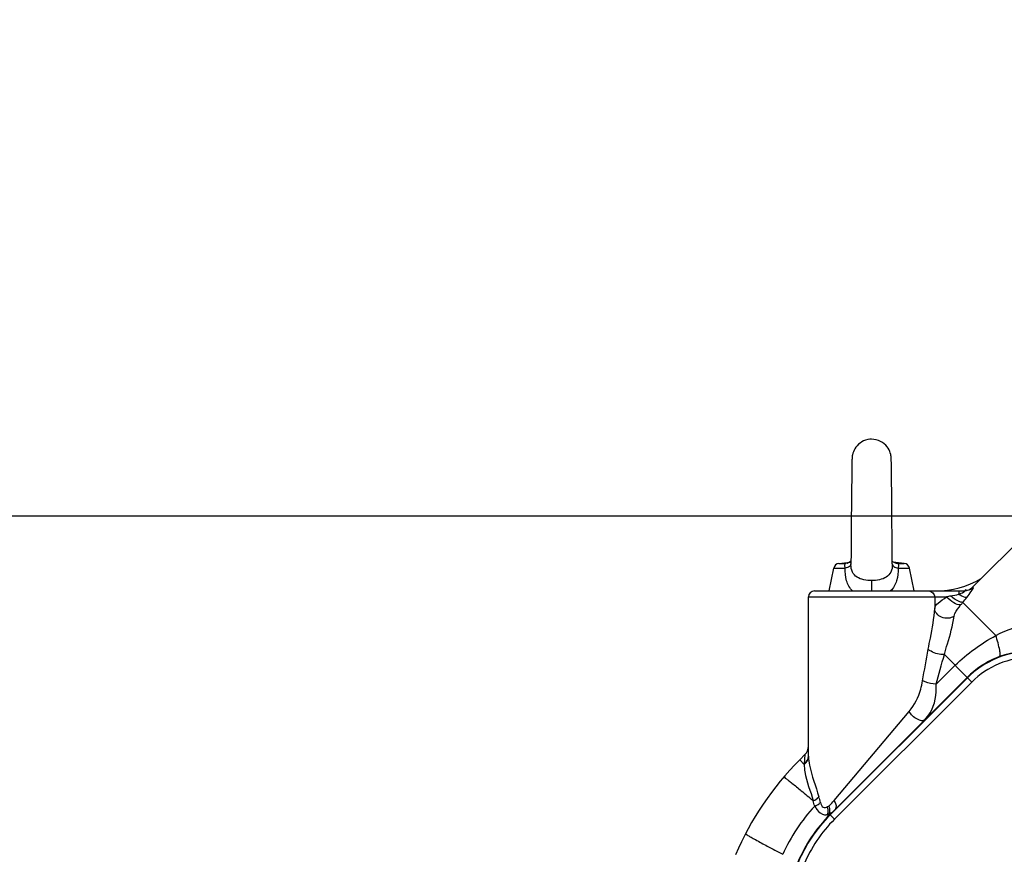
# Model space of a CAD drawing. Header units: millimetres. Extents: x 0 to 12486, y 0 to 8400.
# Tile 87 of 111: x 6058 to 6385, y 5476 to 5754. Entities that reach past the tile are written whole.
import ezdxf

# ---------------------------------------------------------------- set-up
doc = ezdxf.new("R2010")
doc.units = ezdxf.units.MM
doc.header["$LTSCALE"] = 653.4
doc.linetypes.add('CENTER', pattern=[0.6, 0.375, -0.075, 0.075, -0.075])
doc.layers.get('0').update_dxf_attribs({"linetype": 'CONTINUOUS'})
for name, color, linetype in [('03__ASM_ALL_CURVES', 7, 'CONTINUOUS'), ('304102000091DXF_CONTINUOUS_LINE', 7, 'CONTINUOUS'), ('304103000034DXF_CONTINUOUS_LINE', 7, 'CONTINUOUS'), ('304106000060DXF_CONTINUOUS_LINE', 7, 'CONTINUOUS'), ('501038000001DXF_CONTINUOUS_LINE', 7, 'CONTINUOUS'), ('DEFAULT_1', 7, 'CENTER'), ('DRW0004_DXF_DIMENSION', 7, 'CONTINUOUS')]:
    doc.layers.add(name, color=color, linetype=linetype)
doc.styles.get("Standard").update_dxf_attribs({"font": 'txt', "width": 0.7})
doc.dimstyles.new('DIMSTYLE_7', dxfattribs={"dimtxt": 100, "dimasz": 60, "dimexe": 1.5, "dimexo": 0, "dimgap": 1.25, "dimtad": 1, "dimdsep": 46, "dimtxsty": 'Standard', "dimblk": '_FILLED', "dimblk1": '_FILLED', "dimblk2": '_FILLED', "dimcen": 0.09, "dimclrt": 5, "dimazin": 2, "dimtp": 0.8, "dimtm": 0.8, "dimtfac": 1, "dimtofl": 0, "dimtmove": 0, "dimatfit": 3, "dimldrblk": '_FILLED', "dimfxl": 0, "dimtolj": 1, "dimarcsym": 0})
doc.dimstyles.new('DIMSTYLE_9', dxfattribs={"dimtxt": 100, "dimasz": 60, "dimexe": 1.5, "dimexo": 0, "dimgap": 1.25, "dimtad": 0, "dimtih": 1, "dimtoh": 1, "dimdsep": 46, "dimtxsty": 'Standard', "dimblk": '_FILLED', "dimblk1": '_FILLED', "dimblk2": '_FILLED', "dimcen": 0.09, "dimclrt": 5, "dimazin": 2, "dimtp": 1.2, "dimtm": 1.2, "dimtfac": 1, "dimtofl": 0, "dimtmove": 0, "dimatfit": 3, "dimldrblk": '_FILLED', "dimfxl": 0, "dimtolj": 1, "dimarcsym": 0})

# ---------------------------------------------------------------- blocks, each defined once
blk = doc.blocks.new('_FILLED')
at = {"color": 0, "linetype": 'ByBlock'}
blk.add_solid([(0, 0), (-1, 0.1167), (-1, -0.1167)], dxfattribs=at)
blk = doc.blocks.new('*D15')
at = {"layer": 'DRW0004_DXF_DIMENSION', "color": 2, "linetype": 'Continuous'}
for p, q in [((6162.72, 6428.55), (5978.08, 6428.55)), ((6008.08, 6428.55), (6008.08, 6008.55)), ((6008.08, 5588.55), (6008.08, 6008.55))]:
    blk.add_line(p, q, dxfattribs=at)
at = {"layer": 'DRW0004_DXF_DIMENSION', "color": 2, "linetype": 'Continuous', "xscale": 60, "yscale": 60, "zscale": 60}
for p, rotation in [((6008.08, 6428.55), 90), ((6008.08, 5588.55), 270)]:
    blk.add_blockref('_FILLED', p, dxfattribs=dict(at, rotation=rotation))
at = {"layer": 'DRW0004_DXF_DIMENSION', "color": 5, "linetype": 'Continuous', "insert": (5883.08, 6008.55), "char_height": 100, "width": 210, "attachment_point": 2, "rotation": 90, "line_spacing_factor": 0.9}
blk.add_mtext('840', dxfattribs=at)
blk = doc.blocks.new('*D16')
at = {"layer": 'DRW0004_DXF_DIMENSION', "color": 2, "linetype": 'Continuous'}
for p, q in [((6008.08, 5588.55), (6008.08, 5320.05)), ((6008.08, 5051.55), (6008.08, 5320.05)), ((6308.4, 5051.55), (5978.08, 5051.55))]:
    blk.add_line(p, q, dxfattribs=at)
at = {"layer": 'DRW0004_DXF_DIMENSION', "color": 2, "linetype": 'Continuous', "xscale": 60, "yscale": 60, "zscale": 60}
for p, rotation in [((6008.08, 5588.55), 90.00000000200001), ((6008.08, 5051.55), 270.000000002)]:
    blk.add_blockref('_FILLED', p, dxfattribs=dict(at, rotation=rotation))
at = {"layer": 'DRW0004_DXF_DIMENSION', "color": 5, "linetype": 'Continuous', "insert": (5883.08, 5320.05), "char_height": 100, "width": 210, "attachment_point": 2, "rotation": 90, "line_spacing_factor": 0.9}
blk.add_mtext('537', dxfattribs=at)
blk = doc.blocks.new('*D32')
at = {"layer": 'DRW0004_DXF_DIMENSION', "color": 2, "linetype": 'Continuous'}
blk.add_line((4881.93, 5588.55), (4881.93, 7558.67), dxfattribs=at)
at = {"layer": 'DRW0004_DXF_DIMENSION', "color": 5, "linetype": 'Continuous', "insert": (4756.93, 7608.67), "char_height": 100, "width": 490, "attachment_point": 1, "rotation": 90, "line_spacing_factor": 0.9}
blk.add_mtext('1554.38', dxfattribs=at)

msp = doc.modelspace()

# ---------------------------------------------------------------- linework, layer by layer
at = {"color": 2, "linetype": 'Continuous'}
msp.add_arc((6585.31, 5588.549), 1703.38, 290, 180, dxfattribs=at)
at = {"layer": '03__ASM_ALL_CURVES', "color": 4, "linetype": 'Continuous'}
msp.add_line((4631.407, 5588.549), (7425.31, 5588.549), dxfattribs=at)
msp.add_arc((6585.31, 5588.549), 1703.38, 290, 180, dxfattribs=at)
at = {"layer": '304102000091DXF_CONTINUOUS_LINE', "color": 9, "linetype": 'Continuous'}
for p, q in [((6373.193, 5534.623), (6327.515, 5488.945)), ((6373.193, 5534.623), (6373.135, 5534.763)), ((6374.607, 5533.209), (6373.193, 5534.623)), ((6374.607, 5533.209), (6328.928, 5487.531)), ((6327.515, 5488.945), (6327.396, 5489.024)), ((6328.928, 5487.531), (6327.514, 5488.945))]:
    msp.add_line(p, q, dxfattribs=at)
for points in [[(6394.403, 5543.409), (6390.502, 5543.409), (6382.622, 5541.855), (6375.952, 5537.382), (6373.193, 5534.623)], [(6394.403, 5541.409), (6390.762, 5541.409), (6383.407, 5539.959), (6377.182, 5535.784), (6374.607, 5533.209)]]:
    msp.add_open_spline(points, degree=3, knots=[0, 0, 0, 0, 0.5000009, 1, 1, 1, 1], dxfattribs=at)
for points in [[(6327.515, 5488.945), (6323.018, 5484.448), (6319.331, 5478.982), (6316.846, 5473.127)], [(6328.928, 5487.531), (6324.612, 5483.214), (6321.072, 5477.966), (6318.687, 5472.347)]]:
    msp.add_open_spline(points, degree=3, dxfattribs=at)
at = {"layer": '304103000034DXF_CONTINUOUS_LINE', "color": 7, "linetype": 'Continuous'}
for p, q in [((6374.806, 5564.72), (6475.067, 5664.981)), ((6322.31, 5563.549), (6372.197, 5563.549)), ((6320.31, 5508.522), (6320.31, 5561.549)), ((6317.379, 5507.294), (6319.139, 5509.053))]:
    msp.add_line(p, q, dxfattribs=at)
at = {"layer": '304103000034DXF_CONTINUOUS_LINE', "color": 9, "linetype": 'Continuous'}
for p, q in [((6370.293, 5563.549), (6370.293, 5562.396)), ((6375.011, 5564.736), (6374.806, 5564.72)), ((6320.31, 5561.549), (6366.232, 5561.549)), ((6362.298, 5561.549), (6362.298, 5557.71)), ((6371.623, 5559.723), (6382.635, 5548.711)), ((6365.53, 5542.364), (6373.132, 5534.762)), ((6362.739, 5532.451), (6369.091, 5538.803)), ((6328.836, 5493.748), (6353.766, 5523.426)), ((6319.139, 5509.054), (6318.907, 5505.926)), ((6320.31, 5508.522), (6320.311, 5508.361)), ((6317.379, 5507.294), (6318.897, 5505.775)), ((6318.907, 5505.926), (6318.897, 5505.775)), ((6326.585, 5489.129), (6326.879, 5489.217)), ((6326.879, 5489.217), (6327.167, 5489.331))]:
    msp.add_line(p, q, dxfattribs=at)
msp.add_lwpolyline([(6326.682, 5491.729), (6326.906, 5491.874), (6327.132, 5492.038)], dxfattribs=at)
at = {"layer": '304103000034DXF_CONTINUOUS_LINE', "color": 7, "linetype": 'Continuous'}
for centre, radius, start, end in [((6362.622, 5593.549), 30, 270, 300.23177), ((6322.31, 5561.549), 2, 90, 180), ((6371.977, 5567.549), 4, 273.13379, 314.99154), ((6316.31, 5511.881), 4, 315.00589, 0.00833), ((6388.09, 5436.583), 100, 135.00002, 156.99999)]:
    msp.add_arc(centre, radius, start, end, dxfattribs=at)
at = {"layer": '304103000034DXF_CONTINUOUS_LINE', "color": 9, "linetype": 'Continuous'}
for centre, radius, start, end in [((6408.27, 5360.976), 204.931, 101.44117, 101.83725), ((6495.208, 5457.853), 160.158, 140.50171, 140.89851), ((6249.588, 5473.166), 77.315, 14.92895, 16.4241), ((6368.313, 5449.926), 62.253, 137.57755, 155.39017), ((6268.478, 5478.209), 55.598, 14.27918, 16.16684), ((6319.505, 5492.311), 7.762, 335.79456, 336.65361)]:
    msp.add_arc(centre, radius, start, end, dxfattribs=at)
for points in [[(6360.299, 5563.549), (6361.242, 5563.549), (6362.298, 5562.491), (6362.298, 5561.549)], [(6371.087, 5562.743), (6371.5, 5562.941), (6372.654, 5563.549), (6372.197, 5563.549)], [(6367.62, 5561.835), (6368.504, 5562.014), (6369.398, 5562.167), (6370.262, 5562.426)], [(6371.623, 5559.723), (6372.076, 5560.276), (6372.539, 5560.821), (6372.985, 5561.379)], [(6382.635, 5548.711), (6386.514, 5550.685), (6390.715, 5552.169), (6395.008, 5552.885)], [(6369.091, 5538.803), (6373.046, 5542.758), (6377.78, 5545.933), (6382.635, 5548.711)], [(6358.292, 5533.663), (6358.869, 5537.165), (6359.513, 5540.656), (6360.158, 5544.146)], [(6362.739, 5532.451), (6363.623, 5535.768), (6364.576, 5539.066), (6365.53, 5542.364)], [(6318.897, 5505.775), (6319.692, 5506.352), (6320.305, 5507.378), (6320.312, 5508.361)], [(6318.907, 5505.926), (6319.702, 5506.505), (6320.31, 5507.539), (6320.31, 5508.522)], [(6321.877, 5493.689), (6322.47, 5493.973), (6323.459, 5494.273), (6323.41, 5494.928)], [(6327.132, 5492.038), (6327.774, 5492.53), (6328.357, 5493.123), (6328.799, 5493.8)]]:
    msp.add_open_spline(points, degree=3, dxfattribs=at)
for points, knots in [([(6375.011, 5564.736), (6374.519, 5564.233), (6373.639, 5563.441), (6372.664, 5563.796), (6372.449, 5563.938)], [0, 0, 0, 0, 0.7318759, 1, 1, 1, 1]), ([(6372.999, 5561.386), (6373.594, 5562.107), (6373.943, 5562.608), (6375.389, 5564.764), (6375.011, 5564.736)], [0, 0, 0, 0, 0.7114344, 1, 1, 1, 1]), ([(6362.298, 5557.71), (6362.366, 5558.409), (6363.809, 5559.898), (6365.258, 5560.926), (6366.232, 5561.549)], [0, 0, 0, 0, 0.377766, 1, 1, 1, 1]), ([(6370.92, 5558.865), (6370.149, 5558.806), (6368.391, 5559.701), (6366.958, 5560.785), (6366.232, 5561.549)], [0, 0, 0, 0, 0.4233867, 1, 1, 1, 1]), ([(6371.623, 5559.723), (6371.36, 5559.706), (6369.839, 5560.061), (6368.563, 5560.996), (6367.62, 5561.835)], [0, 0, 0, 0, 0.172535, 1, 1, 1, 1]), ([(6370.293, 5562.396), (6370.427, 5562.452), (6370.694, 5562.563), (6370.958, 5562.681), (6371.087, 5562.743)], [0, 0, 0, 0, 0.5032334, 1, 1, 1, 1]), ([(6372.999, 5561.386), (6372.828, 5561.362), (6371.842, 5561.453), (6370.963, 5561.958), (6370.293, 5562.396)], [0, 0, 0, 0, 0.177586, 1, 1, 1, 1]), ([(6360.158, 5544.146), (6360.386, 5545.383), (6361.208, 5549.881), (6362.162, 5554.393), (6362.298, 5557.71)], [0, 0, 0, 0, 0.2747479, 1, 1, 1, 1]), ([(6368.782, 5555.113), (6367.598, 5554.365), (6364.543, 5554.017), (6362.328, 5556.471), (6362.298, 5557.71)], [0, 0, 0, 0, 0.5305151, 1, 1, 1, 1]), ([(6368.782, 5555.113), (6368.821, 5555.412), (6369.3, 5556.801), (6370.196, 5557.973), (6370.92, 5558.865)], [0, 0, 0, 0, 0.2077814, 1, 1, 1, 1]), ([(6365.53, 5542.364), (6365.857, 5543.537), (6367.028, 5547.759), (6368.373, 5551.971), (6368.782, 5555.113)], [0, 0, 0, 0, 0.2776076, 1, 1, 1, 1]), ([(6383.835, 5541.648), (6384.043, 5541.726), (6384.119, 5542.655), (6383.794, 5544.831), (6383.161, 5547.09), (6382.635, 5548.711)], [0, 0, 0, 0, 0.0915581, 0.2979063, 1, 1, 1, 1]), ([(6365.53, 5542.364), (6364.003, 5542.319), (6362.016, 5542.756), (6360.414, 5543.857), (6360.158, 5544.146)], [0, 0, 0, 0, 0.7981413, 1, 1, 1, 1]), ([(6353.766, 5523.426), (6355.552, 5525.551), (6357.33, 5529.026), (6358.133, 5532.696), (6358.292, 5533.663)], [0, 0, 0, 0, 0.7390928, 1, 1, 1, 1]), ([(6362.739, 5532.451), (6361.521, 5532.569), (6359.988, 5532.891), (6358.569, 5533.506), (6358.292, 5533.663)], [0, 0, 0, 0, 0.7939012, 1, 1, 1, 1]), ([(6358.967, 5520.598), (6359.663, 5521.294), (6362.332, 5524.639), (6362.923, 5529.213), (6362.739, 5532.451)], [0, 0, 0, 0, 0.2328089, 1, 1, 1, 1]), ([(6358.967, 5520.597), (6358.398, 5520.028), (6355.764, 5520.926), (6354.461, 5522.353), (6353.766, 5523.426)], [0, 0, 0, 0, 0.3863356, 1, 1, 1, 1]), ([(6320.311, 5508.361), (6320.325, 5507.409), (6320.978, 5502.825), (6322.717, 5498.528), (6323.748, 5495.026)], [0, 0, 0, 0, 0.2067899, 1, 1, 1, 1]), ([(6318.897, 5505.775), (6318.864, 5504.936), (6319.313, 5500.76), (6320.972, 5496.887), (6321.877, 5493.689)], [0, 0, 0, 0, 0.2016288, 1, 1, 1, 1]), ([(6312.095, 5501.582), (6312.143, 5501.638), (6312.45, 5501.306), (6312.905, 5501.09), (6313.769, 5500.351), (6315.442, 5499.048), (6318.2, 5496.755), (6320.548, 5494.804), (6321.877, 5493.689)], [0, 0, 0, 0, 0.0176493, 0.0688337, 0.1529751, 0.2686872, 0.5862761, 1, 1, 1, 1]), ([(6322.358, 5491.922), (6322.864, 5492.133), (6323.526, 5492.315), (6323.956, 5492.889), (6323.964, 5493.001)], [0, 0, 0, 0, 0.83011, 1, 1, 1, 1]), ([(6322.358, 5491.922), (6322.576, 5491.523), (6323.324, 5490.269), (6324.637, 5489.132), (6325.669, 5489.047)], [0, 0, 0, 0, 0.3046925, 1, 1, 1, 1]), ([(6324.293, 5493.084), (6324.445, 5492.511), (6324.885, 5491.199), (6326.255, 5491.472), (6326.682, 5491.729)], [0, 0, 0, 0, 0.5431748, 1, 1, 1, 1]), ([(6326.838, 5490.782), (6326.807, 5490.905), (6326.711, 5491.159), (6326.568, 5491.39), (6326.483, 5491.506)], [0, 0, 0, 0, 0.4687589, 1, 1, 1, 1]), ([(6327.377, 5491.032), (6327.355, 5491.199), (6327.289, 5491.54), (6327.19, 5491.871), (6327.132, 5492.038)], [0, 0, 0, 0, 0.4893527, 1, 1, 1, 1]), ([(6329.289, 5490.919), (6329.417, 5491.047), (6329.854, 5492.011), (6329.28, 5493.062), (6328.836, 5493.748)], [0, 0, 0, 0, 0.1814191, 1, 1, 1, 1]), ([(6325.669, 5489.047), (6325.822, 5489.034), (6326.131, 5489.038), (6326.436, 5489.092), (6326.585, 5489.129)], [0, 0, 0, 0, 0.4989782, 1, 1, 1, 1]), ([(6326.913, 5488.77), (6326.868, 5488.822), (6326.76, 5488.942), (6326.65, 5489.06), (6326.585, 5489.129)], [0, 0, 0, 0, 0.4192916, 1, 1, 1, 1]), ([(6326.632, 5489.235), (6326.675, 5489.335), (6326.758, 5489.542), (6326.821, 5489.757), (6326.845, 5489.868)], [0, 0, 0, 0, 0.4886109, 1, 1, 1, 1]), ([(6326.845, 5489.868), (6326.877, 5490.013), (6326.916, 5490.32), (6326.878, 5490.629), (6326.838, 5490.782)], [0, 0, 0, 0, 0.4832595, 1, 1, 1, 1]), ([(6327.167, 5489.331), (6327.308, 5489.396), (6327.587, 5489.543), (6327.852, 5489.714), (6327.984, 5489.805)], [0, 0, 0, 0, 0.4901984, 1, 1, 1, 1]), ([(6327.349, 5489.113), (6327.325, 5489.145), (6327.265, 5489.218), (6327.204, 5489.289), (6327.167, 5489.331)], [0, 0, 0, 0, 0.4187693, 1, 1, 1, 1]), ([(6327.168, 5489.331), (6327.225, 5489.447), (6327.32, 5489.701), (6327.372, 5489.966), (6327.389, 5490.105)], [0, 0, 0, 0, 0.4816799, 1, 1, 1, 1]), ([(6327.389, 5490.105), (6327.408, 5490.253), (6327.423, 5490.564), (6327.398, 5490.873), (6327.377, 5491.032)], [0, 0, 0, 0, 0.4837009, 1, 1, 1, 1]), ([(6299.356, 5482.695), (6299.317, 5482.62), (6299.803, 5482.444), (6300.222, 5482.056), (6301.371, 5481.467), (6303.444, 5480.27), (6306.992, 5478.373), (6310.006, 5476.756), (6311.714, 5475.851)], [0, 0, 0, 0, 0.0178145, 0.0696005, 0.154618, 0.2712605, 0.5896106, 1, 1, 1, 1])]:
    msp.add_open_spline(points, degree=3, knots=knots, dxfattribs=at)
at = {"layer": '304106000060DXF_CONTINUOUS_LINE', "color": 7, "linetype": 'Continuous'}
msp.add_line((6373.134, 5534.762), (6327.397, 5489.026), dxfattribs=at)
for centre, radius, start, end in [((6394.347, 5513.549), 30, 90, 135), ((6362.752, 5453.67), 50, 135, 157)]:
    msp.add_arc(centre, radius, start, end, dxfattribs=at)
at = {"layer": '501038000001DXF_CONTINUOUS_LINE', "color": 7, "linetype": 'Continuous'}
for p, q in [((6334.746, 5606.005), (6334.725, 5604.805)), ((6334.746, 5606.005), (6334.725, 5604.805)), ((6334.759, 5606.608), (6334.746, 5606.005)), ((6334.759, 5606.608), (6334.746, 5606.005)), ((6347.855, 5606.853), (6347.842, 5607.281)), ((6347.855, 5606.853), (6347.842, 5607.281)), ((6347.868, 5606.316), (6347.855, 5606.853)), ((6347.868, 5606.316), (6347.855, 5606.853)), ((6347.881, 5605.652), (6347.868, 5606.316)), ((6347.881, 5605.652), (6347.868, 5606.316)), ((6334.703, 5603.187), (6334.678, 5601.057)), ((6334.703, 5603.187), (6334.678, 5601.057)), ((6334.725, 5604.805), (6334.703, 5603.187)), ((6334.725, 5604.805), (6334.703, 5603.187)), ((6347.901, 5604.4), (6347.881, 5605.652)), ((6347.901, 5604.4), (6347.881, 5605.652)), ((6347.922, 5602.828), (6347.901, 5604.4)), ((6347.922, 5602.828), (6347.901, 5604.4)), ((6347.951, 5600.205), (6347.922, 5602.828)), ((6347.951, 5600.205), (6347.922, 5602.828)), ((6334.678, 5601.057), (6334.643, 5597.442)), ((6334.678, 5601.057), (6334.643, 5597.442)), ((6347.99, 5596.071), (6347.951, 5600.205)), ((6347.99, 5596.071), (6347.951, 5600.205)), ((6334.643, 5597.442), (6334.519, 5582.431)), ((6334.643, 5597.442), (6334.519, 5582.431)), ((6334.512, 5581.543), (6334.483, 5578.234)), ((6334.512, 5581.543), (6334.483, 5578.234)), ((6334.519, 5582.431), (6334.512, 5581.543)), ((6334.519, 5582.431), (6334.512, 5581.543)), ((6348.146, 5577.325), (6348.113, 5581.082)), ((6348.139, 5578.032), (6348.113, 5581.082)), ((6334.483, 5578.234), (6334.456, 5575.35)), ((6334.483, 5578.234), (6334.456, 5575.35)), ((6348.165, 5575.34), (6348.139, 5578.032)), ((6348.171, 5574.727), (6348.146, 5577.325)), ((6330.446, 5572.724), (6334.123, 5573.172)), ((6334.436, 5573.489), (6334.425, 5572.54)), ((6334.456, 5575.35), (6334.436, 5573.489)), ((6334.456, 5575.35), (6334.436, 5573.442)), ((6348.185, 5573.441), (6348.165, 5575.34)), ((6348.196, 5572.54), (6348.171, 5574.727)), ((6348.498, 5573.172), (6348.474, 5573.189)), ((6352.175, 5572.724), (6348.498, 5573.172)), ((6327.21, 5563.549), (6328.727, 5571.131)), ((6334.425, 5572.54), (6334.425, 5572.542)), ((6348.196, 5572.542), (6348.196, 5572.54)), ((6355.41, 5563.549), (6353.894, 5571.131))]:
    msp.add_line(p, q, dxfattribs=at)
at = {"layer": '501038000001DXF_CONTINUOUS_LINE', "color": 9, "linetype": 'Continuous'}
for p, q in [((6328.727, 5571.131), (6332.53, 5571.131)), ((6330.446, 5572.724), (6332.64, 5572.724)), ((6333.229, 5572.795), (6332.64, 5572.724)), ((6333.222, 5572.834), (6333.253, 5572.84)), ((6334.424, 5572.345), (6334.425, 5572.54)), ((6348.196, 5572.54), (6348.196, 5572.345)), ((6349.363, 5572.841), (6349.399, 5572.834)), ((6349.392, 5572.795), (6349.98, 5572.724)), ((6349.98, 5572.724), (6352.175, 5572.724)), ((6350.09, 5571.131), (6353.894, 5571.131)), ((6341.31, 5566.964), (6341.31, 5563.549))]:
    msp.add_line(p, q, dxfattribs=at)
at = {"layer": '501038000001DXF_CONTINUOUS_LINE', "color": 7, "linetype": 'Continuous'}
for points in [[(6341.31, 5614.049), (6340.718, 5614.022), (6339.997, 5613.914), (6339.303, 5613.731), (6338.644, 5613.477), (6338.027, 5613.158), (6337.459, 5612.785), (6336.943, 5612.363), (6336.483, 5611.901), (6336.082, 5611.411), (6335.742, 5610.902), (6335.46, 5610.384), (6335.236, 5609.865), (6335.064, 5609.354), (6334.944, 5608.873), (6334.872, 5608.467), (6334.834, 5608.17), (6334.814, 5607.954), (6334.802, 5607.779), (6334.793, 5607.618), (6334.786, 5607.453), (6334.779, 5607.275), (6334.772, 5607.079), (6334.759, 5606.608)], [(6341.31, 5614.049), (6340.718, 5614.022), (6339.997, 5613.914), (6339.303, 5613.731), (6338.644, 5613.477), (6338.027, 5613.158), (6337.459, 5612.785), (6336.943, 5612.363), (6336.483, 5611.901), (6336.082, 5611.411), (6335.742, 5610.902), (6335.46, 5610.384), (6335.236, 5609.865), (6335.064, 5609.354), (6334.944, 5608.873), (6334.872, 5608.467), (6334.834, 5608.17), (6334.814, 5607.954), (6334.802, 5607.779), (6334.793, 5607.618), (6334.786, 5607.453), (6334.779, 5607.275), (6334.772, 5607.079), (6334.759, 5606.608)], [(6347.842, 5607.281), (6347.834, 5607.464), (6347.827, 5607.635), (6347.817, 5607.806), (6347.802, 5608), (6347.778, 5608.248), (6347.73, 5608.585), (6347.647, 5609.004), (6347.52, 5609.475), (6347.341, 5609.976), (6347.102, 5610.5), (6346.798, 5611.033), (6346.427, 5611.558), (6345.989, 5612.062), (6345.481, 5612.534), (6344.906, 5612.963), (6344.265, 5613.338), (6343.561, 5613.647), (6342.802, 5613.875), (6341.995, 5614.012), (6341.31, 5614.049)], [(6347.842, 5607.281), (6347.834, 5607.464), (6347.827, 5607.635), (6347.817, 5607.806), (6347.802, 5608), (6347.778, 5608.248), (6347.73, 5608.585), (6347.647, 5609.004), (6347.52, 5609.475), (6347.341, 5609.976), (6347.102, 5610.5), (6346.798, 5611.033), (6346.427, 5611.558), (6345.989, 5612.062), (6345.481, 5612.534), (6344.906, 5612.963), (6344.265, 5613.338), (6343.561, 5613.647), (6342.802, 5613.875), (6341.995, 5614.012), (6341.31, 5614.049)], [(6348.113, 5581.082), (6348.062, 5587.279), (6347.99, 5596.071)], [(6348.113, 5581.082), (6348.062, 5587.279), (6347.99, 5596.071)], [(6334.436, 5573.442), (6334.286, 5573.289), (6333.989, 5573.077), (6333.58, 5572.889), (6333.23, 5572.795)], [(6349.391, 5572.795), (6349.054, 5572.885), (6348.641, 5573.071), (6348.342, 5573.283), (6348.185, 5573.441)]]:
    msp.add_lwpolyline(points, dxfattribs=at)
for centre, start, end in [((6330.688, 5570.739), 96.95296, 168.69007), ((6351.933, 5570.739), 11.30993, 83.04704)]:
    msp.add_arc(centre, 2, start, end, dxfattribs=at)
at = {"layer": '501038000001DXF_CONTINUOUS_LINE', "color": 9, "linetype": 'Continuous'}
for centre, radius, start, end in [((6345.651, 5505.903), 68.075, 100.52016, 101.01824), ((6348.244, 5491.981), 82.237, 100.24744, 100.50305), ((6334.377, 5491.979), 82.239, 79.50011, 79.74946), ((6336.97, 5505.904), 68.075, 78.98176, 79.47976)]:
    msp.add_arc(centre, radius, start, end, dxfattribs=at)
for points, knots in [([(6332.53, 5571.131), (6332.434, 5571.487), (6332.277, 5572.054), (6332.519, 5572.588), (6332.64, 5572.724)], [0, 0, 0, 0, 0.6695464, 1, 1, 1, 1]), ([(6334.979, 5563.548), (6334.044, 5564.472), (6332.65, 5566.965), (6332.478, 5569.73), (6332.53, 5571.131)], [0, 0, 0, 0, 0.4839155, 1, 1, 1, 1]), ([(6334.424, 5572.345), (6334.411, 5572.068), (6333.721, 5571.467), (6333.011, 5571.261), (6332.53, 5571.131)], [0, 0, 0, 0, 0.3576435, 1, 1, 1, 1]), ([(6341.31, 5566.964), (6340.431, 5566.964), (6338.743, 5567.143), (6336.401, 5567.966), (6334.624, 5569.803), (6334.429, 5571.491), (6334.424, 5572.345)], [0, 0, 0, 0, 0.2667864, 0.5116712, 0.7407301, 1, 1, 1, 1]), ([(6348.196, 5572.345), (6348.191, 5571.491), (6347.997, 5569.803), (6346.22, 5567.966), (6343.878, 5567.143), (6342.189, 5566.964), (6341.31, 5566.964)], [0, 0, 0, 0, 0.2592683, 0.4883285, 0.7332142, 1, 1, 1, 1]), ([(6350.09, 5571.131), (6350.142, 5569.73), (6349.97, 5566.965), (6348.576, 5564.472), (6347.641, 5563.548)], [0, 0, 0, 0, 0.5160839, 1, 1, 1, 1]), ([(6348.196, 5572.345), (6348.21, 5572.068), (6348.9, 5571.467), (6349.61, 5571.261), (6350.09, 5571.131)], [0, 0, 0, 0, 0.3576393, 1, 1, 1, 1]), ([(6349.98, 5572.724), (6350.102, 5572.588), (6350.343, 5572.054), (6350.187, 5571.487), (6350.09, 5571.131)], [0, 0, 0, 0, 0.330445, 1, 1, 1, 1])]:
    msp.add_open_spline(points, degree=3, knots=knots, dxfattribs=at)
at = {"layer": 'DEFAULT_1', "color": 7, "linetype": 'CENTER'}
msp.add_line((5745.31, 5588.549), (7425.31, 5588.549), dxfattribs=at)

# ---------------------------------------------------------------- dimensions: what is measured, and where the dimension line sits
at = {"layer": 'DRW0004_DXF_DIMENSION', "color": 2, "linetype": 'Continuous'}
dim = msp.add_ordinate_dim(feature_location=(4881.93, 5588.549), offset=(0, 1970.12), dtype=1, origin=(6436.31, 5588.549), dimstyle='DIMSTYLE_9', override={"dimgap": 24.999986, "dimtad": 1, "dimtih": 0, "dimtoh": 0}, dxfattribs=at)
dim.commit()
dim.dimension.update_dxf_attribs({"geometry": '*D32', "text_midpoint": (4806.931, 7864.606)})
for base, p1, p2, picture, middle in [((6008.076, 6428.549), (5745.31, 5588.549), (6162.722, 6428.549), '*D15', (6008.076, 6006.361)), ((6008.076, 5588.549), (6308.4, 5051.549), (5745.31, 5588.549), '*D16', (6008.076, 5320.049))]:
    dim = msp.add_linear_dim(base=base, p1=p1, p2=p2, angle=90, dimstyle='DIMSTYLE_7', dxfattribs=at)
    dim.commit()
    dim.dimension.update_dxf_attribs({"geometry": picture, "text_midpoint": middle, "dimtype": 160})

doc.saveas('drawing.dxf')
